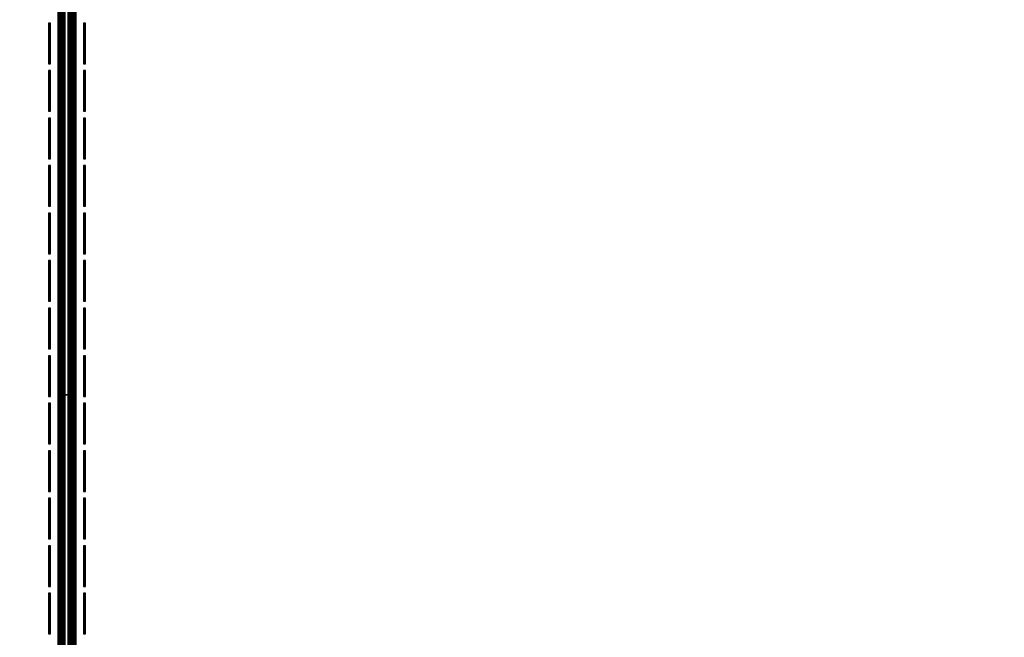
# Model space of a CAD drawing. Header units: inches. Extents: x 0 to 46, y -28.1 to 0.
# Tile 183 of 256: x 22.9 to 28.5, y -24.7 to -21.2. Entities that reach past the tile are written whole.
import ezdxf

# ---------------------------------------------------------------- set-up
doc = ezdxf.new("R2010")
doc.units = ezdxf.units.IN
doc.header["$LTSCALE"] = 0.03937
doc.header["$MEASUREMENT"] = 0
for name, color, linetype in [('A-FURN-3-ST', 151, 'Continuous'), ('A-FURN-3-ST-SEAM', 250, 'Continuous'), ('A-FURN-3-STITCH', 15, 'Continuous')]:
    doc.layers.add(name, color=color, linetype=linetype)

msp = doc.modelspace()

# ---------------------------------------------------------------- meshes
at = {"layer": 'A-FURN-3-ST'}
mesh = msp.add_polyface(dxfattribs=at)
corners = [(0.25, -5.4592, 18), (45.75, -5.4592, 18), (0.25, -5.1746, 17.9626), (45.75, -5.1746, 17.9626), (0.25, -4.9094, 17.8528), (45.75, -4.9094, 17.8528), (0.25, -4.6816, 17.6781), (45.75, -4.6816, 17.6781), (0.25, -4.5068, 17.4505), (45.75, -4.5068, 17.4505), (0.25, -4.3968, 17.1854), (45.75, -4.3968, 17.1854), (0.25, -4.3592, 16.9008), (45.75, -4.3504, 5.5004), (0.25, -4.3504, 5.5004), (0.25, -4.3883, 5.3089), (45.75, -4.3883, 5.3089), (0.25, -4.4967, 5.1466), (45.75, -4.4967, 5.1466), (0.25, -4.659, 5.0381), (45.75, -4.659, 5.0381), (0.25, -4.8504, 5), (0.25, -27.51, 5), (0.125, -4.8504, 5.0335), (0.125, -27.51, 5.0335), (0.0335, -4.8504, 5.125), (0.0335, -4.5038, 5.3567), (0.125, -4.3839, 5.5004), (0.125, -4.4193, 5.3217), (0.125, -4.5204, 5.1703), (0.125, -4.6718, 5.069), (0.0335, -4.4842, 16.9008), (0.125, -4.3926, 16.9008), (0.125, -4.4292, 17.1767), (0.0335, -5.2069, 17.8418), (0.125, -5.4592, 17.9665), (0.125, -5.1833, 17.9302), (0.0335, -4.77, 17.5897), (0.125, -4.7053, 17.6544), (0.125, -4.5358, 17.4337), (0.0335, -4.615, 17.3879), (0.0335, -4.5175, 17.153), (0.125, -4.9261, 17.8238), (0.125, -26.91, 17.9665), (0.25, -26.91, 18)]
mesh.append_faces([[corners[k] for k in face] for face in [(0, 1, 2), (2, 3, 4), (4, 5, 6), (6, 7, 8), (8, 9, 10), (10, 11, 12), (12, 13, 14), (14, 13, 15), (15, 16, 17), (17, 18, 19), (19, 20, 21), (21, 22, 23), (23, 24, 25), (26, 27, 28), (28, 27, 14), (28, 14, 15), (28, 15, 29), (29, 15, 17), (29, 17, 30), (30, 17, 19), (30, 19, 23), (23, 19, 21), (23, 25, 30), (27, 31, 32), (27, 32, 14), (14, 32, 12), (31, 33, 32), (32, 33, 10), (32, 10, 12), (34, 35, 36), (37, 38, 39, 40), (40, 39, 33, 41), (35, 0, 36), (36, 0, 2), (36, 2, 42), (42, 2, 4), (42, 4, 38), (38, 4, 6), (38, 6, 39), (39, 6, 8), (39, 8, 33), (33, 8, 10), (35, 43, 0), (44, 1, 0)]])
mesh = msp.add_polyface(dxfattribs=at)
corners = [(45.875, -4.8504, 5.0335), (45.875, -27.51, 5.0335), (45.75, -4.8504, 5), (45.75, -4.3504, 5.5004), (45.875, -4.3839, 5.5004), (45.75, -4.3883, 5.3089), (45.875, -4.4193, 5.3217), (45.75, -4.4967, 5.1466), (45.875, -4.5204, 5.1703), (45.75, -4.659, 5.0381), (45.875, -4.6718, 5.069), (45.9665, -4.7068, 5.1536), (45.9665, -4.4754, 5.5003), (45.9665, -4.5038, 5.3567), (45.9665, -4.5851, 5.2349), (45.75, -4.3592, 16.9008), (45.875, -4.3926, 16.9008), (45.75, -5.4592, 18), (45.875, -5.4592, 17.9665), (45.75, -5.1746, 17.9626), (45.875, -5.1833, 17.9302), (45.75, -4.9094, 17.8528), (45.875, -4.9261, 17.8238), (45.75, -4.6816, 17.6781), (45.875, -4.7053, 17.6544), (45.75, -4.5068, 17.4505), (45.875, -4.5358, 17.4337), (45.75, -4.3968, 17.1854), (45.875, -4.4292, 17.1767), (45.9665, -4.5175, 17.153), (45.9665, -5.4592, 17.875), (45.75, -26.91, 18), (45.875, -26.91, 17.9665), (0.25, -5.1746, 17.9626), (0.25, -4.9094, 17.8528), (0.25, -4.6816, 17.6781), (0.25, -4.5068, 17.4505), (0.25, -4.3968, 17.1854), (0.25, -4.3592, 16.9008), (0.25, -4.3883, 5.3089), (0.25, -4.4967, 5.1466), (0.25, -4.659, 5.0381), (0.25, -4.8504, 5), (45.75, -27.51, 5)]
mesh.append_faces([[corners[k] for k in face] for face in [(0, 1, 2), (3, 4, 5), (5, 4, 6), (5, 6, 7), (7, 6, 8), (7, 8, 9), (9, 8, 10), (9, 10, 2), (2, 10, 0), (0, 10, 11), (12, 6, 4), (8, 6, 13, 14), (3, 15, 4), (4, 15, 16), (4, 16, 12), (17, 18, 19), (19, 18, 20), (19, 20, 21), (21, 20, 22), (21, 22, 23), (23, 22, 24), (23, 24, 25), (25, 24, 26), (25, 26, 27), (27, 26, 28), (27, 28, 15), (15, 28, 16), (16, 28, 29), (18, 30, 20), (17, 31, 18), (18, 32, 30), (33, 17, 19), (34, 19, 21), (35, 21, 23), (36, 23, 25), (37, 25, 27), (38, 27, 15), (15, 3, 38), (39, 3, 5), (40, 5, 7), (41, 7, 9), (42, 9, 2), (2, 43, 42)]])
mesh = msp.add_polyface(dxfattribs=at)
corners = [(0.25, -4.8504, 5), (45.75, -27.51, 5), (0.25, -27.51, 5), (0.125, -4.8504, 5.0335), (0.125, -27.51, 5.0335), (0.25, -28.01, 5.5), (0.125, -27.9765, 5.5), (0.25, -27.9719, 5.3087), (0.125, -27.941, 5.3215), (0.25, -27.8636, 5.1464), (0.125, -27.8399, 5.1701), (0.25, -27.7013, 5.0381), (0.125, -27.6885, 5.069), (0.0335, -27.6535, 5.1535), (0.0335, -27.885, 5.5), (0.25, -28.01, 16.9), (0.125, -27.9765, 16.9), (0.25, -26.91, 18), (0.125, -26.91, 17.9665), (0.25, -27.1947, 17.9625), (0.125, -27.186, 17.9302), (0.25, -27.46, 17.8526), (0.125, -27.4433, 17.8236), (0.25, -27.6878, 17.6778), (0.125, -27.6641, 17.6541), (0.25, -27.8626, 17.45), (0.125, -27.8336, 17.4333), (0.25, -27.9725, 17.1847), (0.125, -27.9402, 17.176), (0.0335, -27.8518, 17.1523), (0.0335, -26.91, 17.875), (0.0335, -27.5994, 17.5894), (0.0335, -27.7544, 17.3875), (0.125, -5.4592, 17.9665), (0.25, -5.4592, 18), (45.75, -28.01, 16.9), (45.75, -27.9725, 17.1847), (45.75, -27.8626, 17.45), (45.75, -27.6878, 17.6778), (45.75, -27.46, 17.8526), (45.75, -27.1947, 17.9625), (45.75, -27.7013, 5.0381), (45.75, -27.8636, 5.1464), (45.75, -27.9719, 5.3087)]
mesh.append_faces([[corners[k] for k in face] for face in [(0, 1, 2), (3, 2, 4), (5, 6, 7), (7, 6, 8), (7, 8, 9), (9, 8, 10), (9, 10, 11), (11, 10, 12), (11, 12, 2), (2, 12, 4), (4, 12, 13), (14, 8, 6), (5, 15, 6), (6, 15, 16), (6, 16, 14), (17, 18, 19), (19, 18, 20), (19, 20, 21), (21, 20, 22), (21, 22, 23), (23, 22, 24), (23, 24, 25), (25, 24, 26), (25, 26, 27), (27, 26, 28), (27, 28, 15), (15, 28, 16), (16, 28, 29), (18, 30, 20), (24, 31, 32, 26), (26, 32, 29, 28), (33, 30, 18), (34, 18, 17), (15, 35, 27), (27, 36, 25), (25, 37, 23), (23, 38, 21), (21, 39, 19), (19, 40, 17), (5, 35, 15), (2, 1, 11), (11, 41, 9), (9, 42, 7), (7, 43, 5)]])
mesh = msp.add_polyface(dxfattribs=at)
corners = [(45.875, -4.8504, 5.0335), (45.9665, -27.51, 5.125), (45.875, -27.51, 5.0335), (45.75, -4.8504, 5), (45.75, -27.51, 5), (45.9665, -27.8565, 5.3565), (45.875, -27.9765, 5.5), (45.875, -27.941, 5.3215), (45.75, -28.01, 5.5), (45.75, -27.9719, 5.3087), (45.875, -27.8399, 5.1701), (45.75, -27.8636, 5.1464), (45.875, -27.6885, 5.069), (45.75, -27.7013, 5.0381), (45.9665, -27.6535, 5.1535), (45.9665, -27.7752, 5.2348), (45.9665, -27.885, 16.9), (45.875, -27.9765, 16.9), (45.75, -28.01, 16.9), (45.875, -27.9402, 17.176), (45.75, -27.9725, 17.1847), (45.9665, -27.1624, 17.8418), (45.875, -26.91, 17.9665), (45.875, -27.186, 17.9302), (45.75, -26.91, 18), (45.75, -27.1947, 17.9625), (45.875, -27.4433, 17.8236), (45.75, -27.46, 17.8526), (45.875, -27.6641, 17.6541), (45.75, -27.6878, 17.6778), (45.875, -27.8336, 17.4333), (45.75, -27.8626, 17.45), (45.875, -5.4592, 17.9665), (0.25, -27.9725, 17.1847), (0.25, -27.8626, 17.45), (0.25, -27.6878, 17.6778), (0.25, -27.46, 17.8526), (0.25, -27.1947, 17.9625), (0.25, -26.91, 18), (0.25, -28.01, 5.5), (0.25, -27.7013, 5.0381), (0.25, -27.8636, 5.1464), (0.25, -27.9719, 5.3087), (45.75, -5.4592, 18)]
mesh.append_faces([[corners[k] for k in face] for face in [(0, 1, 2), (3, 2, 4), (5, 6, 7), (7, 6, 8), (7, 8, 9), (7, 9, 10), (10, 9, 11), (10, 11, 12), (12, 11, 13), (12, 13, 2), (2, 13, 4), (2, 1, 12), (12, 14, 15, 10), (6, 16, 17), (6, 17, 8), (8, 17, 18), (16, 19, 17), (17, 19, 20), (17, 20, 18), (21, 22, 23), (22, 24, 23), (23, 24, 25), (23, 25, 26), (26, 25, 27), (26, 27, 28), (28, 27, 29), (28, 29, 30), (30, 29, 31), (30, 31, 19), (19, 31, 20), (32, 24, 22), (33, 18, 20), (34, 20, 31), (35, 31, 29), (36, 29, 27), (37, 27, 25), (38, 25, 24), (8, 18, 39), (40, 4, 13), (41, 13, 11), (42, 11, 9), (39, 9, 8), (24, 43, 38)]])
at = {"layer": 'A-FURN-3-ST-SEAM'}
mesh = msp.add_polyface(dxfattribs=at)
corners = [(23.175, -19.7597, 18), (23.1712, -8.4161, 18.0191), (23.1679, -19.7597, 18.0255), (23.175, -23.3349, 18), (23.1679, -23.3349, 18.0255), (23.175, -26.91, 18), (23.1054, -23.3349, 18.0459), (23.1405, -23.3349, 18.0472), (23.1405, -19.7597, 18.0472), (23.1054, -19.7597, 18.0459), (23.125, -8.4161, 18.05), (23.1441, -8.4161, 18.0462), (23.1562, -19.7597, 18.039), (23.1604, -8.4161, 18.0354), (23.1059, -8.4161, 18.0462), (23.0905, -19.7597, 18.0362), (23.0905, -23.3349, 18.0362), (23.0753, -23.3349, 18.0045), (23.0801, -23.3349, 18.0217), (23.0801, -19.7597, 18.0217), (23.0753, -19.7597, 18.0045), (23.0788, -8.4161, 18.0192), (23.075, -8.4161, 18), (23.0769, -19.7597, 17.9868), (23.0769, -23.3349, 17.9868), (23.1484, -23.3349, 17.9563), (23.1317, -23.3349, 17.9505), (23.1317, -19.7597, 17.9505), (23.1484, -19.7597, 17.9563), (23.1441, -8.4161, 17.9538), (23.125, -8.4161, 17.95), (23.114, -19.7597, 17.9515), (23.0896, -8.4161, 17.9647), (23.0978, -19.7597, 17.9588), (23.1603, -8.4161, 17.9646), (23.1622, -19.7597, 17.9675), (23.1622, -23.3349, 17.9675), (23.1715, -26.91, 17.9826), (23.1715, -23.3349, 17.9826), (23.1715, -19.7597, 17.9826), (23.1712, -8.4161, 17.9809), (23.114, -23.3349, 17.9515), (23.0978, -23.3349, 17.9588), (23.1562, -23.3349, 18.039), (23.1405, -26.91, 18.0472), (23.1562, -26.91, 18.039), (23.1679, -26.91, 18.0255)]
mesh.append_faces([[corners[k] for k in face] for face in [(0, 1, 2), (0, 2, 3), (3, 2, 4), (3, 4, 5), (6, 7, 8, 9), (9, 8, 10), (11, 8, 12), (13, 12, 2), (9, 14, 15), (9, 15, 16, 6), (17, 18, 19, 20), (20, 19, 21), (20, 22, 23), (20, 23, 24, 17), (25, 26, 27, 28), (28, 27, 29), (30, 27, 31), (32, 33, 23), (28, 34, 35), (28, 35, 36, 25), (3, 37, 38), (3, 38, 0), (0, 38, 39), (40, 39, 35), (36, 35, 39, 38), (31, 27, 26, 41), (24, 23, 33, 42), (42, 33, 31, 41), (16, 15, 19, 18), (4, 2, 12, 43), (43, 12, 8, 7), (44, 45, 43, 7), (45, 46, 4, 43)]])
mesh = msp.add_polyface(dxfattribs=at)
corners = [(23.175, -26.91, 18), (23.1679, -23.3349, 18.0255), (23.1679, -26.91, 18.0255), (23.175, -27.1226, 17.979), (23.1679, -27.1276, 18.0041), (23.175, -27.331, 17.9163), (23.1054, -27.1315, 18.024), (23.1405, -27.1317, 18.0253), (23.1405, -26.91, 18.0472), (23.1054, -26.91, 18.0459), (23.1405, -23.3349, 18.0472), (23.1054, -23.3349, 18.0459), (23.0905, -23.3349, 18.0362), (23.0905, -26.91, 18.0362), (23.0905, -27.1296, 18.0145), (23.0753, -27.1235, 17.9835), (23.0801, -27.1268, 18.0003), (23.0801, -26.91, 18.0217), (23.0753, -26.91, 18.0045), (23.0801, -23.3349, 18.0217), (23.0753, -23.3349, 18.0045), (23.0769, -23.3349, 17.9868), (23.0769, -26.91, 17.9868), (23.0769, -27.1201, 17.9661), (23.1484, -27.1142, 17.9361), (23.1317, -27.113, 17.9304), (23.1317, -26.91, 17.9505), (23.1484, -26.91, 17.9563), (23.1317, -23.3349, 17.9505), (23.1484, -23.3349, 17.9563), (23.1622, -23.3349, 17.9675), (23.1622, -26.91, 17.9675), (23.1622, -27.1163, 17.9472), (23.1715, -27.3243, 17.9002), (23.1715, -27.1193, 17.962), (23.1715, -26.91, 17.9826), (23.175, -23.3349, 18), (23.114, -23.3349, 17.9515), (23.114, -26.91, 17.9515), (23.114, -27.1132, 17.9314), (23.1317, -27.312, 17.8705), (23.114, -27.3124, 17.8714), (23.1715, -23.3349, 17.9826), (23.0978, -27.1147, 17.9386), (23.0978, -26.91, 17.9588), (23.0978, -23.3349, 17.9588), (23.1562, -27.1302, 18.0173), (23.1562, -26.91, 18.039)]
mesh.append_faces([[corners[k] for k in face] for face in [(0, 1, 2), (0, 2, 3), (3, 2, 4), (3, 4, 5), (6, 7, 8, 9), (9, 8, 10, 11), (11, 12, 13, 9), (9, 13, 14, 6), (15, 16, 17, 18), (18, 17, 19, 20), (20, 21, 22, 18), (18, 22, 23, 15), (24, 25, 26, 27), (27, 26, 28, 29), (29, 30, 31, 27), (27, 31, 32, 24), (3, 33, 34), (3, 34, 0), (0, 34, 35), (0, 35, 36), (37, 28, 26, 38), (38, 26, 25, 39), (39, 25, 40, 41), (34, 32, 31, 35), (35, 31, 30, 42), (39, 43, 44, 38), (38, 44, 45, 37), (43, 23, 22, 44), (44, 22, 21, 45), (16, 14, 13, 17), (17, 13, 12, 19), (7, 46, 47, 8), (46, 4, 2, 47)]])
at = {"layer": 'A-FURN-3-STITCH'}
mesh = msp.add_polymesh((7, 4), dxfattribs=at)
for k, corner in enumerate([(23.0204, -21.443, 18.0001), (23.023, -21.443, 18), (23.0282, -21.443, 18), (23.0308, -21.443, 18.0001), (23.0204, -21.4046, 18.0077), (23.023, -21.4046, 18.0122), (23.0282, -21.4046, 18.0122), (23.0308, -21.4046, 18.0077), (23.0204, -21.3658, 18.0123), (23.023, -21.3658, 18.0168), (23.0282, -21.3658, 18.0168), (23.0308, -21.3658, 18.0123), (23.0204, -21.3267, 18.0138), (23.023, -21.3267, 18.0183), (23.0282, -21.3267, 18.0183), (23.0308, -21.3267, 18.0138), (23.0204, -21.2876, 18.0123), (23.023, -21.2876, 18.0168), (23.0282, -21.2876, 18.0168), (23.0308, -21.2876, 18.0123), (23.0204, -21.2488, 18.0077), (23.023, -21.2488, 18.0122), (23.0282, -21.2488, 18.0122), (23.0308, -21.2488, 18.0077), (23.0204, -21.2105, 18.0001), (23.023, -21.2105, 18.0001), (23.0282, -21.2105, 18.0001), (23.0308, -21.2105, 18.0001)]):
    mesh.set_mesh_vertex(divmod(k, 4), corner)
mesh = msp.add_polymesh((7, 4), dxfattribs=at)
for k, corner in enumerate([(23.2201, -21.443, 18.0001), (23.2227, -21.443, 18), (23.2279, -21.443, 18), (23.2305, -21.443, 18.0001), (23.2201, -21.4046, 18.0077), (23.2227, -21.4046, 18.0122), (23.2279, -21.4046, 18.0122), (23.2305, -21.4046, 18.0077), (23.2201, -21.3658, 18.0123), (23.2227, -21.3658, 18.0168), (23.2279, -21.3658, 18.0168), (23.2305, -21.3658, 18.0123), (23.2201, -21.3267, 18.0138), (23.2227, -21.3267, 18.0183), (23.2279, -21.3267, 18.0183), (23.2305, -21.3267, 18.0138), (23.2201, -21.2876, 18.0123), (23.2227, -21.2876, 18.0168), (23.2279, -21.2876, 18.0168), (23.2305, -21.2876, 18.0123), (23.2201, -21.2488, 18.0077), (23.2227, -21.2488, 18.0122), (23.2279, -21.2488, 18.0122), (23.2305, -21.2488, 18.0077), (23.2201, -21.2105, 18.0001), (23.2227, -21.2105, 18.0001), (23.2279, -21.2105, 18.0001), (23.2305, -21.2105, 18.0001)]):
    mesh.set_mesh_vertex(divmod(k, 4), corner)
mesh = msp.add_polymesh((7, 4), dxfattribs=at)
for k, corner in enumerate([(23.0204, -21.7145, 18.0001), (23.023, -21.7145, 18), (23.0282, -21.7145, 18), (23.0308, -21.7145, 18.0001), (23.0204, -21.6762, 18.0077), (23.023, -21.6762, 18.0122), (23.0282, -21.6762, 18.0122), (23.0308, -21.6762, 18.0077), (23.0204, -21.6373, 18.0123), (23.023, -21.6373, 18.0168), (23.0282, -21.6373, 18.0168), (23.0308, -21.6373, 18.0123), (23.0204, -21.5982, 18.0138), (23.023, -21.5982, 18.0183), (23.0282, -21.5982, 18.0183), (23.0308, -21.5982, 18.0138), (23.0204, -21.5592, 18.0123), (23.023, -21.5592, 18.0168), (23.0282, -21.5592, 18.0168), (23.0308, -21.5592, 18.0123), (23.0204, -21.5203, 18.0077), (23.023, -21.5203, 18.0122), (23.0282, -21.5203, 18.0122), (23.0308, -21.5203, 18.0077), (23.0204, -21.482, 18.0001), (23.023, -21.482, 18.0001), (23.0282, -21.482, 18.0001), (23.0308, -21.482, 18.0001)]):
    mesh.set_mesh_vertex(divmod(k, 4), corner)
mesh = msp.add_polymesh((7, 4), dxfattribs=at)
for k, corner in enumerate([(23.2201, -21.7145, 18.0001), (23.2227, -21.7145, 18), (23.2279, -21.7145, 18), (23.2305, -21.7145, 18.0001), (23.2201, -21.6762, 18.0077), (23.2227, -21.6762, 18.0122), (23.2279, -21.6762, 18.0122), (23.2305, -21.6762, 18.0077), (23.2201, -21.6373, 18.0123), (23.2227, -21.6373, 18.0168), (23.2279, -21.6373, 18.0168), (23.2305, -21.6373, 18.0123), (23.2201, -21.5982, 18.0138), (23.2227, -21.5982, 18.0183), (23.2279, -21.5982, 18.0183), (23.2305, -21.5982, 18.0138), (23.2201, -21.5592, 18.0123), (23.2227, -21.5592, 18.0168), (23.2279, -21.5592, 18.0168), (23.2305, -21.5592, 18.0123), (23.2201, -21.5203, 18.0077), (23.2227, -21.5203, 18.0122), (23.2279, -21.5203, 18.0122), (23.2305, -21.5203, 18.0077), (23.2201, -21.482, 18.0001), (23.2227, -21.482, 18.0001), (23.2279, -21.482, 18.0001), (23.2305, -21.482, 18.0001)]):
    mesh.set_mesh_vertex(divmod(k, 4), corner)
mesh = msp.add_polymesh((7, 4), dxfattribs=at)
for k, corner in enumerate([(23.0204, -21.986, 18.0001), (23.023, -21.986, 18), (23.0282, -21.986, 18), (23.0308, -21.986, 18.0001), (23.0204, -21.9477, 18.0077), (23.023, -21.9477, 18.0122), (23.0282, -21.9477, 18.0122), (23.0308, -21.9477, 18.0077), (23.0204, -21.9088, 18.0123), (23.023, -21.9088, 18.0168), (23.0282, -21.9088, 18.0168), (23.0308, -21.9088, 18.0123), (23.0204, -21.8698, 18.0138), (23.023, -21.8698, 18.0183), (23.0282, -21.8698, 18.0183), (23.0308, -21.8698, 18.0138), (23.0204, -21.8307, 18.0123), (23.023, -21.8307, 18.0168), (23.0282, -21.8307, 18.0168), (23.0308, -21.8307, 18.0123), (23.0204, -21.7919, 18.0077), (23.023, -21.7919, 18.0122), (23.0282, -21.7919, 18.0122), (23.0308, -21.7919, 18.0077), (23.0204, -21.7535, 18.0001), (23.023, -21.7535, 18.0001), (23.0282, -21.7535, 18.0001), (23.0308, -21.7535, 18.0001)]):
    mesh.set_mesh_vertex(divmod(k, 4), corner)
mesh = msp.add_polymesh((7, 4), dxfattribs=at)
for k, corner in enumerate([(23.2201, -21.986, 18.0001), (23.2227, -21.986, 18), (23.2279, -21.986, 18), (23.2305, -21.986, 18.0001), (23.2201, -21.9477, 18.0077), (23.2227, -21.9477, 18.0122), (23.2279, -21.9477, 18.0122), (23.2305, -21.9477, 18.0077), (23.2201, -21.9088, 18.0123), (23.2227, -21.9088, 18.0168), (23.2279, -21.9088, 18.0168), (23.2305, -21.9088, 18.0123), (23.2201, -21.8698, 18.0138), (23.2227, -21.8698, 18.0183), (23.2279, -21.8698, 18.0183), (23.2305, -21.8698, 18.0138), (23.2201, -21.8307, 18.0123), (23.2227, -21.8307, 18.0168), (23.2279, -21.8307, 18.0168), (23.2305, -21.8307, 18.0123), (23.2201, -21.7919, 18.0077), (23.2227, -21.7919, 18.0122), (23.2279, -21.7919, 18.0122), (23.2305, -21.7919, 18.0077), (23.2201, -21.7535, 18.0001), (23.2227, -21.7535, 18.0001), (23.2279, -21.7535, 18.0001), (23.2305, -21.7535, 18.0001)]):
    mesh.set_mesh_vertex(divmod(k, 4), corner)
mesh = msp.add_polymesh((7, 4), dxfattribs=at)
for k, corner in enumerate([(23.0204, -22.2576, 18.0001), (23.023, -22.2576, 18), (23.0282, -22.2576, 18), (23.0308, -22.2576, 18.0001), (23.0204, -22.2192, 18.0077), (23.023, -22.2192, 18.0122), (23.0282, -22.2192, 18.0122), (23.0308, -22.2192, 18.0077), (23.0204, -22.1804, 18.0123), (23.023, -22.1804, 18.0168), (23.0282, -22.1804, 18.0168), (23.0308, -22.1804, 18.0123), (23.0204, -22.1413, 18.0138), (23.023, -22.1413, 18.0183), (23.0282, -22.1413, 18.0183), (23.0308, -22.1413, 18.0138), (23.0204, -22.1022, 18.0123), (23.023, -22.1022, 18.0168), (23.0282, -22.1022, 18.0168), (23.0308, -22.1022, 18.0123), (23.0204, -22.0634, 18.0077), (23.023, -22.0634, 18.0122), (23.0282, -22.0634, 18.0122), (23.0308, -22.0634, 18.0077), (23.0204, -22.0251, 18.0001), (23.023, -22.0251, 18.0001), (23.0282, -22.0251, 18.0001), (23.0308, -22.0251, 18.0001)]):
    mesh.set_mesh_vertex(divmod(k, 4), corner)
mesh = msp.add_polymesh((7, 4), dxfattribs=at)
for k, corner in enumerate([(23.2201, -22.2576, 18.0001), (23.2227, -22.2576, 18), (23.2279, -22.2576, 18), (23.2305, -22.2576, 18.0001), (23.2201, -22.2192, 18.0077), (23.2227, -22.2192, 18.0122), (23.2279, -22.2192, 18.0122), (23.2305, -22.2192, 18.0077), (23.2201, -22.1804, 18.0123), (23.2227, -22.1804, 18.0168), (23.2279, -22.1804, 18.0168), (23.2305, -22.1804, 18.0123), (23.2201, -22.1413, 18.0138), (23.2227, -22.1413, 18.0183), (23.2279, -22.1413, 18.0183), (23.2305, -22.1413, 18.0138), (23.2201, -22.1022, 18.0123), (23.2227, -22.1022, 18.0168), (23.2279, -22.1022, 18.0168), (23.2305, -22.1022, 18.0123), (23.2201, -22.0634, 18.0077), (23.2227, -22.0634, 18.0122), (23.2279, -22.0634, 18.0122), (23.2305, -22.0634, 18.0077), (23.2201, -22.0251, 18.0001), (23.2227, -22.0251, 18.0001), (23.2279, -22.0251, 18.0001), (23.2305, -22.0251, 18.0001)]):
    mesh.set_mesh_vertex(divmod(k, 4), corner)
mesh = msp.add_polymesh((7, 4), dxfattribs=at)
for k, corner in enumerate([(23.0204, -22.5291, 18.0001), (23.023, -22.5291, 18), (23.0282, -22.5291, 18), (23.0308, -22.5291, 18.0001), (23.0204, -22.4907, 18.0077), (23.023, -22.4907, 18.0122), (23.0282, -22.4907, 18.0122), (23.0308, -22.4907, 18.0077), (23.0204, -22.4519, 18.0123), (23.023, -22.4519, 18.0168), (23.0282, -22.4519, 18.0168), (23.0308, -22.4519, 18.0123), (23.0204, -22.4128, 18.0138), (23.023, -22.4128, 18.0183), (23.0282, -22.4128, 18.0183), (23.0308, -22.4128, 18.0138), (23.0204, -22.3738, 18.0123), (23.023, -22.3738, 18.0168), (23.0282, -22.3738, 18.0168), (23.0308, -22.3738, 18.0123), (23.0204, -22.3349, 18.0077), (23.023, -22.3349, 18.0122), (23.0282, -22.3349, 18.0122), (23.0308, -22.3349, 18.0077), (23.0204, -22.2966, 18.0001), (23.023, -22.2966, 18.0001), (23.0282, -22.2966, 18.0001), (23.0308, -22.2966, 18.0001)]):
    mesh.set_mesh_vertex(divmod(k, 4), corner)
mesh = msp.add_polymesh((7, 4), dxfattribs=at)
for k, corner in enumerate([(23.2201, -22.5291, 18.0001), (23.2227, -22.5291, 18), (23.2279, -22.5291, 18), (23.2305, -22.5291, 18.0001), (23.2201, -22.4907, 18.0077), (23.2227, -22.4907, 18.0122), (23.2279, -22.4907, 18.0122), (23.2305, -22.4907, 18.0077), (23.2201, -22.4519, 18.0123), (23.2227, -22.4519, 18.0168), (23.2279, -22.4519, 18.0168), (23.2305, -22.4519, 18.0123), (23.2201, -22.4128, 18.0138), (23.2227, -22.4128, 18.0183), (23.2279, -22.4128, 18.0183), (23.2305, -22.4128, 18.0138), (23.2201, -22.3738, 18.0123), (23.2227, -22.3738, 18.0168), (23.2279, -22.3738, 18.0168), (23.2305, -22.3738, 18.0123), (23.2201, -22.3349, 18.0077), (23.2227, -22.3349, 18.0122), (23.2279, -22.3349, 18.0122), (23.2305, -22.3349, 18.0077), (23.2201, -22.2966, 18.0001), (23.2227, -22.2966, 18.0001), (23.2279, -22.2966, 18.0001), (23.2305, -22.2966, 18.0001)]):
    mesh.set_mesh_vertex(divmod(k, 4), corner)
mesh = msp.add_polymesh((7, 4), dxfattribs=at)
for k, corner in enumerate([(23.0204, -22.8006, 18.0001), (23.023, -22.8006, 18), (23.0282, -22.8006, 18), (23.0308, -22.8006, 18.0001), (23.0204, -22.7623, 18.0077), (23.023, -22.7623, 18.0122), (23.0282, -22.7623, 18.0122), (23.0308, -22.7623, 18.0077), (23.0204, -22.7234, 18.0123), (23.023, -22.7234, 18.0168), (23.0282, -22.7234, 18.0168), (23.0308, -22.7234, 18.0123), (23.0204, -22.6844, 18.0138), (23.023, -22.6844, 18.0183), (23.0282, -22.6844, 18.0183), (23.0308, -22.6844, 18.0138), (23.0204, -22.6453, 18.0123), (23.023, -22.6453, 18.0168), (23.0282, -22.6453, 18.0168), (23.0308, -22.6453, 18.0123), (23.0204, -22.6065, 18.0077), (23.023, -22.6065, 18.0122), (23.0282, -22.6065, 18.0122), (23.0308, -22.6065, 18.0077), (23.0204, -22.5681, 18.0001), (23.023, -22.5681, 18.0001), (23.0282, -22.5681, 18.0001), (23.0308, -22.5681, 18.0001)]):
    mesh.set_mesh_vertex(divmod(k, 4), corner)
mesh = msp.add_polymesh((7, 4), dxfattribs=at)
for k, corner in enumerate([(23.2201, -22.8006, 18.0001), (23.2227, -22.8006, 18), (23.2279, -22.8006, 18), (23.2305, -22.8006, 18.0001), (23.2201, -22.7623, 18.0077), (23.2227, -22.7623, 18.0122), (23.2279, -22.7623, 18.0122), (23.2305, -22.7623, 18.0077), (23.2201, -22.7234, 18.0123), (23.2227, -22.7234, 18.0168), (23.2279, -22.7234, 18.0168), (23.2305, -22.7234, 18.0123), (23.2201, -22.6844, 18.0138), (23.2227, -22.6844, 18.0183), (23.2279, -22.6844, 18.0183), (23.2305, -22.6844, 18.0138), (23.2201, -22.6453, 18.0123), (23.2227, -22.6453, 18.0168), (23.2279, -22.6453, 18.0168), (23.2305, -22.6453, 18.0123), (23.2201, -22.6065, 18.0077), (23.2227, -22.6065, 18.0122), (23.2279, -22.6065, 18.0122), (23.2305, -22.6065, 18.0077), (23.2201, -22.5681, 18.0001), (23.2227, -22.5681, 18.0001), (23.2279, -22.5681, 18.0001), (23.2305, -22.5681, 18.0001)]):
    mesh.set_mesh_vertex(divmod(k, 4), corner)
mesh = msp.add_polymesh((7, 4), dxfattribs=at)
for k, corner in enumerate([(23.0204, -23.0722, 18.0001), (23.023, -23.0722, 18), (23.0282, -23.0722, 18), (23.0308, -23.0722, 18.0001), (23.0204, -23.0338, 18.0077), (23.023, -23.0338, 18.0122), (23.0282, -23.0338, 18.0122), (23.0308, -23.0338, 18.0077), (23.0204, -22.995, 18.0123), (23.023, -22.995, 18.0168), (23.0282, -22.995, 18.0168), (23.0308, -22.995, 18.0123), (23.0204, -22.9559, 18.0138), (23.023, -22.9559, 18.0183), (23.0282, -22.9559, 18.0183), (23.0308, -22.9559, 18.0138), (23.0204, -22.9168, 18.0123), (23.023, -22.9168, 18.0168), (23.0282, -22.9168, 18.0168), (23.0308, -22.9168, 18.0123), (23.0204, -22.878, 18.0077), (23.023, -22.878, 18.0122), (23.0282, -22.878, 18.0122), (23.0308, -22.878, 18.0077), (23.0204, -22.8396, 18.0001), (23.023, -22.8396, 18.0001), (23.0282, -22.8396, 18.0001), (23.0308, -22.8396, 18.0001)]):
    mesh.set_mesh_vertex(divmod(k, 4), corner)
mesh = msp.add_polymesh((7, 4), dxfattribs=at)
for k, corner in enumerate([(23.2201, -23.0722, 18.0001), (23.2227, -23.0722, 18), (23.2279, -23.0722, 18), (23.2305, -23.0722, 18.0001), (23.2201, -23.0338, 18.0077), (23.2227, -23.0338, 18.0122), (23.2279, -23.0338, 18.0122), (23.2305, -23.0338, 18.0077), (23.2201, -22.995, 18.0123), (23.2227, -22.995, 18.0168), (23.2279, -22.995, 18.0168), (23.2305, -22.995, 18.0123), (23.2201, -22.9559, 18.0138), (23.2227, -22.9559, 18.0183), (23.2279, -22.9559, 18.0183), (23.2305, -22.9559, 18.0138), (23.2201, -22.9168, 18.0123), (23.2227, -22.9168, 18.0168), (23.2279, -22.9168, 18.0168), (23.2305, -22.9168, 18.0123), (23.2201, -22.878, 18.0077), (23.2227, -22.878, 18.0122), (23.2279, -22.878, 18.0122), (23.2305, -22.878, 18.0077), (23.2201, -22.8396, 18.0001), (23.2227, -22.8396, 18.0001), (23.2279, -22.8396, 18.0001), (23.2305, -22.8396, 18.0001)]):
    mesh.set_mesh_vertex(divmod(k, 4), corner)
mesh = msp.add_polymesh((7, 4), dxfattribs=at)
for k, corner in enumerate([(23.0204, -23.3437, 18.0001), (23.023, -23.3437, 18), (23.0282, -23.3437, 18), (23.0308, -23.3437, 18.0001), (23.0204, -23.3053, 18.0077), (23.023, -23.3053, 18.0122), (23.0282, -23.3053, 18.0122), (23.0308, -23.3053, 18.0077), (23.0204, -23.2665, 18.0123), (23.023, -23.2665, 18.0168), (23.0282, -23.2665, 18.0168), (23.0308, -23.2665, 18.0123), (23.0204, -23.2274, 18.0138), (23.023, -23.2274, 18.0183), (23.0282, -23.2274, 18.0183), (23.0308, -23.2274, 18.0138), (23.0204, -23.1884, 18.0123), (23.023, -23.1884, 18.0168), (23.0282, -23.1884, 18.0168), (23.0308, -23.1884, 18.0123), (23.0204, -23.1495, 18.0077), (23.023, -23.1495, 18.0122), (23.0282, -23.1495, 18.0122), (23.0308, -23.1495, 18.0077), (23.0204, -23.1112, 18.0001), (23.023, -23.1112, 18.0001), (23.0282, -23.1112, 18.0001), (23.0308, -23.1112, 18.0001)]):
    mesh.set_mesh_vertex(divmod(k, 4), corner)
mesh = msp.add_polymesh((7, 4), dxfattribs=at)
for k, corner in enumerate([(23.2201, -23.3437, 18.0001), (23.2227, -23.3437, 18), (23.2279, -23.3437, 18), (23.2305, -23.3437, 18.0001), (23.2201, -23.3053, 18.0077), (23.2227, -23.3053, 18.0122), (23.2279, -23.3053, 18.0122), (23.2305, -23.3053, 18.0077), (23.2201, -23.2665, 18.0123), (23.2227, -23.2665, 18.0168), (23.2279, -23.2665, 18.0168), (23.2305, -23.2665, 18.0123), (23.2201, -23.2274, 18.0138), (23.2227, -23.2274, 18.0183), (23.2279, -23.2274, 18.0183), (23.2305, -23.2274, 18.0138), (23.2201, -23.1884, 18.0123), (23.2227, -23.1884, 18.0168), (23.2279, -23.1884, 18.0168), (23.2305, -23.1884, 18.0123), (23.2201, -23.1495, 18.0077), (23.2227, -23.1495, 18.0122), (23.2279, -23.1495, 18.0122), (23.2305, -23.1495, 18.0077), (23.2201, -23.1112, 18.0001), (23.2227, -23.1112, 18.0001), (23.2279, -23.1112, 18.0001), (23.2305, -23.1112, 18.0001)]):
    mesh.set_mesh_vertex(divmod(k, 4), corner)
mesh = msp.add_polymesh((7, 4), dxfattribs=at)
for k, corner in enumerate([(23.0204, -23.6152, 18.0001), (23.023, -23.6152, 18), (23.0282, -23.6152, 18), (23.0308, -23.6152, 18.0001), (23.0204, -23.5769, 18.0077), (23.023, -23.5769, 18.0122), (23.0282, -23.5769, 18.0122), (23.0308, -23.5769, 18.0077), (23.0204, -23.538, 18.0123), (23.023, -23.538, 18.0168), (23.0282, -23.538, 18.0168), (23.0308, -23.538, 18.0123), (23.0204, -23.499, 18.0138), (23.023, -23.499, 18.0183), (23.0282, -23.499, 18.0183), (23.0308, -23.499, 18.0138), (23.0204, -23.4599, 18.0123), (23.023, -23.4599, 18.0168), (23.0282, -23.4599, 18.0168), (23.0308, -23.4599, 18.0123), (23.0204, -23.4211, 18.0077), (23.023, -23.4211, 18.0122), (23.0282, -23.4211, 18.0122), (23.0308, -23.4211, 18.0077), (23.0204, -23.3827, 18.0001), (23.023, -23.3827, 18.0001), (23.0282, -23.3827, 18.0001), (23.0308, -23.3827, 18.0001)]):
    mesh.set_mesh_vertex(divmod(k, 4), corner)
mesh = msp.add_polymesh((7, 4), dxfattribs=at)
for k, corner in enumerate([(23.2201, -23.6152, 18.0001), (23.2227, -23.6152, 18), (23.2279, -23.6152, 18), (23.2305, -23.6152, 18.0001), (23.2201, -23.5769, 18.0077), (23.2227, -23.5769, 18.0122), (23.2279, -23.5769, 18.0122), (23.2305, -23.5769, 18.0077), (23.2201, -23.538, 18.0123), (23.2227, -23.538, 18.0168), (23.2279, -23.538, 18.0168), (23.2305, -23.538, 18.0123), (23.2201, -23.499, 18.0138), (23.2227, -23.499, 18.0183), (23.2279, -23.499, 18.0183), (23.2305, -23.499, 18.0138), (23.2201, -23.4599, 18.0123), (23.2227, -23.4599, 18.0168), (23.2279, -23.4599, 18.0168), (23.2305, -23.4599, 18.0123), (23.2201, -23.4211, 18.0077), (23.2227, -23.4211, 18.0122), (23.2279, -23.4211, 18.0122), (23.2305, -23.4211, 18.0077), (23.2201, -23.3827, 18.0001), (23.2227, -23.3827, 18.0001), (23.2279, -23.3827, 18.0001), (23.2305, -23.3827, 18.0001)]):
    mesh.set_mesh_vertex(divmod(k, 4), corner)
mesh = msp.add_polymesh((7, 4), dxfattribs=at)
for k, corner in enumerate([(23.0204, -23.8867, 18.0001), (23.023, -23.8867, 18), (23.0282, -23.8867, 18), (23.0308, -23.8867, 18.0001), (23.0204, -23.8484, 18.0077), (23.023, -23.8484, 18.0122), (23.0282, -23.8484, 18.0122), (23.0308, -23.8484, 18.0077), (23.0204, -23.8096, 18.0123), (23.023, -23.8096, 18.0168), (23.0282, -23.8096, 18.0168), (23.0308, -23.8096, 18.0123), (23.0204, -23.7705, 18.0138), (23.023, -23.7705, 18.0183), (23.0282, -23.7705, 18.0183), (23.0308, -23.7705, 18.0138), (23.0204, -23.7314, 18.0123), (23.023, -23.7314, 18.0168), (23.0282, -23.7314, 18.0168), (23.0308, -23.7314, 18.0123), (23.0204, -23.6926, 18.0077), (23.023, -23.6926, 18.0122), (23.0282, -23.6926, 18.0122), (23.0308, -23.6926, 18.0077), (23.0204, -23.6542, 18.0001), (23.023, -23.6542, 18.0001), (23.0282, -23.6542, 18.0001), (23.0308, -23.6542, 18.0001)]):
    mesh.set_mesh_vertex(divmod(k, 4), corner)
mesh = msp.add_polymesh((7, 4), dxfattribs=at)
for k, corner in enumerate([(23.2201, -23.8867, 18.0001), (23.2227, -23.8867, 18), (23.2279, -23.8867, 18), (23.2305, -23.8867, 18.0001), (23.2201, -23.8484, 18.0077), (23.2227, -23.8484, 18.0122), (23.2279, -23.8484, 18.0122), (23.2305, -23.8484, 18.0077), (23.2201, -23.8096, 18.0123), (23.2227, -23.8096, 18.0168), (23.2279, -23.8096, 18.0168), (23.2305, -23.8096, 18.0123), (23.2201, -23.7705, 18.0138), (23.2227, -23.7705, 18.0183), (23.2279, -23.7705, 18.0183), (23.2305, -23.7705, 18.0138), (23.2201, -23.7314, 18.0123), (23.2227, -23.7314, 18.0168), (23.2279, -23.7314, 18.0168), (23.2305, -23.7314, 18.0123), (23.2201, -23.6926, 18.0077), (23.2227, -23.6926, 18.0122), (23.2279, -23.6926, 18.0122), (23.2305, -23.6926, 18.0077), (23.2201, -23.6542, 18.0001), (23.2227, -23.6542, 18.0001), (23.2279, -23.6542, 18.0001), (23.2305, -23.6542, 18.0001)]):
    mesh.set_mesh_vertex(divmod(k, 4), corner)
mesh = msp.add_polymesh((7, 4), dxfattribs=at)
for k, corner in enumerate([(23.0204, -24.1583, 18.0001), (23.023, -24.1583, 18), (23.0282, -24.1583, 18), (23.0308, -24.1583, 18.0001), (23.0204, -24.1199, 18.0077), (23.023, -24.1199, 18.0122), (23.0282, -24.1199, 18.0122), (23.0308, -24.1199, 18.0077), (23.0204, -24.0811, 18.0123), (23.023, -24.0811, 18.0168), (23.0282, -24.0811, 18.0168), (23.0308, -24.0811, 18.0123), (23.0204, -24.042, 18.0138), (23.023, -24.042, 18.0183), (23.0282, -24.042, 18.0183), (23.0308, -24.042, 18.0138), (23.0204, -24.0029, 18.0123), (23.023, -24.0029, 18.0168), (23.0282, -24.0029, 18.0168), (23.0308, -24.0029, 18.0123), (23.0204, -23.9641, 18.0077), (23.023, -23.9641, 18.0122), (23.0282, -23.9641, 18.0122), (23.0308, -23.9641, 18.0077), (23.0204, -23.9258, 18.0001), (23.023, -23.9258, 18.0001), (23.0282, -23.9258, 18.0001), (23.0308, -23.9258, 18.0001)]):
    mesh.set_mesh_vertex(divmod(k, 4), corner)
mesh = msp.add_polymesh((7, 4), dxfattribs=at)
for k, corner in enumerate([(23.2201, -24.1583, 18.0001), (23.2227, -24.1583, 18), (23.2279, -24.1583, 18), (23.2305, -24.1583, 18.0001), (23.2201, -24.1199, 18.0077), (23.2227, -24.1199, 18.0122), (23.2279, -24.1199, 18.0122), (23.2305, -24.1199, 18.0077), (23.2201, -24.0811, 18.0123), (23.2227, -24.0811, 18.0168), (23.2279, -24.0811, 18.0168), (23.2305, -24.0811, 18.0123), (23.2201, -24.042, 18.0138), (23.2227, -24.042, 18.0183), (23.2279, -24.042, 18.0183), (23.2305, -24.042, 18.0138), (23.2201, -24.0029, 18.0123), (23.2227, -24.0029, 18.0168), (23.2279, -24.0029, 18.0168), (23.2305, -24.0029, 18.0123), (23.2201, -23.9641, 18.0077), (23.2227, -23.9641, 18.0122), (23.2279, -23.9641, 18.0122), (23.2305, -23.9641, 18.0077), (23.2201, -23.9258, 18.0001), (23.2227, -23.9258, 18.0001), (23.2279, -23.9258, 18.0001), (23.2305, -23.9258, 18.0001)]):
    mesh.set_mesh_vertex(divmod(k, 4), corner)
mesh = msp.add_polymesh((7, 4), dxfattribs=at)
for k, corner in enumerate([(23.0204, -24.4298, 18.0001), (23.023, -24.4298, 18), (23.0282, -24.4298, 18), (23.0308, -24.4298, 18.0001), (23.0204, -24.3914, 18.0077), (23.023, -24.3914, 18.0122), (23.0282, -24.3914, 18.0122), (23.0308, -24.3914, 18.0077), (23.0204, -24.3526, 18.0123), (23.023, -24.3526, 18.0168), (23.0282, -24.3526, 18.0168), (23.0308, -24.3526, 18.0123), (23.0204, -24.3135, 18.0138), (23.023, -24.3135, 18.0183), (23.0282, -24.3135, 18.0183), (23.0308, -24.3135, 18.0138), (23.0204, -24.2745, 18.0123), (23.023, -24.2745, 18.0168), (23.0282, -24.2745, 18.0168), (23.0308, -24.2745, 18.0123), (23.0204, -24.2356, 18.0077), (23.023, -24.2356, 18.0122), (23.0282, -24.2356, 18.0122), (23.0308, -24.2356, 18.0077), (23.0204, -24.1973, 18.0001), (23.023, -24.1973, 18.0001), (23.0282, -24.1973, 18.0001), (23.0308, -24.1973, 18.0001)]):
    mesh.set_mesh_vertex(divmod(k, 4), corner)
mesh = msp.add_polymesh((7, 4), dxfattribs=at)
for k, corner in enumerate([(23.2201, -24.4298, 18.0001), (23.2227, -24.4298, 18), (23.2279, -24.4298, 18), (23.2305, -24.4298, 18.0001), (23.2201, -24.3914, 18.0077), (23.2227, -24.3914, 18.0122), (23.2279, -24.3914, 18.0122), (23.2305, -24.3914, 18.0077), (23.2201, -24.3526, 18.0123), (23.2227, -24.3526, 18.0168), (23.2279, -24.3526, 18.0168), (23.2305, -24.3526, 18.0123), (23.2201, -24.3135, 18.0138), (23.2227, -24.3135, 18.0183), (23.2279, -24.3135, 18.0183), (23.2305, -24.3135, 18.0138), (23.2201, -24.2745, 18.0123), (23.2227, -24.2745, 18.0168), (23.2279, -24.2745, 18.0168), (23.2305, -24.2745, 18.0123), (23.2201, -24.2356, 18.0077), (23.2227, -24.2356, 18.0122), (23.2279, -24.2356, 18.0122), (23.2305, -24.2356, 18.0077), (23.2201, -24.1973, 18.0001), (23.2227, -24.1973, 18.0001), (23.2279, -24.1973, 18.0001), (23.2305, -24.1973, 18.0001)]):
    mesh.set_mesh_vertex(divmod(k, 4), corner)
mesh = msp.add_polymesh((7, 4), dxfattribs=at)
for k, corner in enumerate([(23.0204, -24.7013, 18.0001), (23.023, -24.7013, 18), (23.0282, -24.7013, 18), (23.0308, -24.7013, 18.0001), (23.0204, -24.663, 18.0077), (23.023, -24.663, 18.0122), (23.0282, -24.663, 18.0122), (23.0308, -24.663, 18.0077), (23.0204, -24.6241, 18.0123), (23.023, -24.6241, 18.0168), (23.0282, -24.6241, 18.0168), (23.0308, -24.6241, 18.0123), (23.0204, -24.5851, 18.0138), (23.023, -24.5851, 18.0183), (23.0282, -24.5851, 18.0183), (23.0308, -24.5851, 18.0138), (23.0204, -24.546, 18.0123), (23.023, -24.546, 18.0168), (23.0282, -24.546, 18.0168), (23.0308, -24.546, 18.0123), (23.0204, -24.5072, 18.0077), (23.023, -24.5072, 18.0122), (23.0282, -24.5072, 18.0122), (23.0308, -24.5072, 18.0077), (23.0204, -24.4688, 18.0001), (23.023, -24.4688, 18.0001), (23.0282, -24.4688, 18.0001), (23.0308, -24.4688, 18.0001)]):
    mesh.set_mesh_vertex(divmod(k, 4), corner)
mesh = msp.add_polymesh((7, 4), dxfattribs=at)
for k, corner in enumerate([(23.2201, -24.7013, 18.0001), (23.2227, -24.7013, 18), (23.2279, -24.7013, 18), (23.2305, -24.7013, 18.0001), (23.2201, -24.663, 18.0077), (23.2227, -24.663, 18.0122), (23.2279, -24.663, 18.0122), (23.2305, -24.663, 18.0077), (23.2201, -24.6241, 18.0123), (23.2227, -24.6241, 18.0168), (23.2279, -24.6241, 18.0168), (23.2305, -24.6241, 18.0123), (23.2201, -24.5851, 18.0138), (23.2227, -24.5851, 18.0183), (23.2279, -24.5851, 18.0183), (23.2305, -24.5851, 18.0138), (23.2201, -24.546, 18.0123), (23.2227, -24.546, 18.0168), (23.2279, -24.546, 18.0168), (23.2305, -24.546, 18.0123), (23.2201, -24.5072, 18.0077), (23.2227, -24.5072, 18.0122), (23.2279, -24.5072, 18.0122), (23.2305, -24.5072, 18.0077), (23.2201, -24.4688, 18.0001), (23.2227, -24.4688, 18.0001), (23.2279, -24.4688, 18.0001), (23.2305, -24.4688, 18.0001)]):
    mesh.set_mesh_vertex(divmod(k, 4), corner)

doc.saveas('drawing.dxf')
